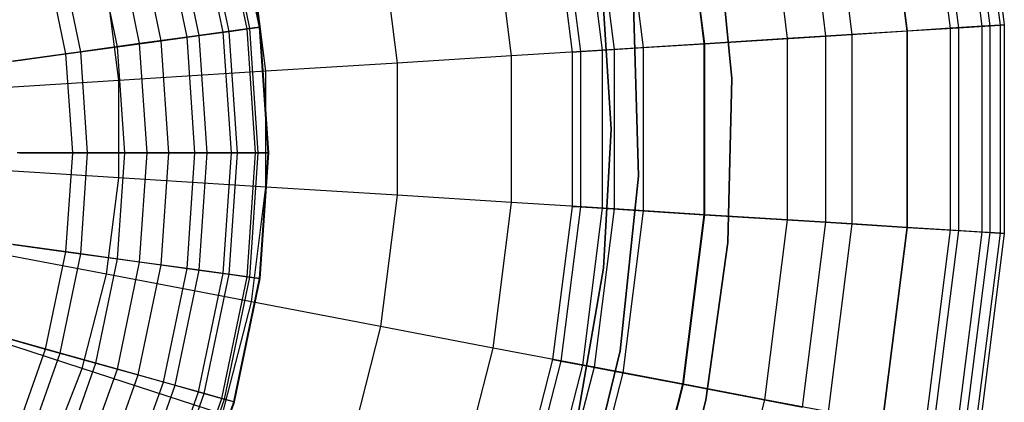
# Model space of a CAD drawing. Extents: x -12.2 to 12.8, y 0.1 to 12.5.
# Tile 62 of 66: x 6.6 to 8.5, y 5 to 5.7. Entities that reach past the tile are written whole.
import ezdxf

# ---------------------------------------------------------------- set-up
doc = ezdxf.new("R2010")
doc.units = 0
doc.header["$LTSCALE"] = 2.54
doc.layers.get('0').update_dxf_attribs({"color": 13, "linetype": 'CONTINUOUS'})

# ---------------------------------------------------------------- blocks, each defined once
blk = doc.blocks.new('GRUPUJ_1')
at = {"color": 0}
for p, q in [((20.7476, 5.6512, 14.7676), (20.6972, 6.0504, 14.7676)), ((20.7476, 5.6512, 14.7676), (20.6972, 6.0504, 14.7676)), ((20.7045, 6.0517, 14.2764), (20.755, 5.6516, 14.2764)), ((20.7045, 6.0517, 14.2764), (20.755, 5.6516, 14.2764)), ((20.6507, 5.6451, 15.6083), (20.6018, 6.0322, 15.6083)), ((20.6507, 5.6451, 15.6083), (20.6018, 6.0322, 15.6083)), ((20.6172, 6.0351, 13.0801), (20.6664, 5.6461, 13.0801)), ((20.6172, 6.0351, 13.0801), (20.6664, 5.6461, 13.0801)), ((20.7119, 5.6489, 15.2108), (20.6621, 6.0437, 15.2108)), ((20.7119, 5.6489, 15.2108), (20.6621, 6.0437, 15.2108)), ((20.7274, 5.6499, 13.6837), (20.6773, 6.0466, 13.6837)), ((20.7274, 5.6499, 13.6837), (20.6773, 6.0466, 13.6837)), ((20.5187, 6.0163, 15.9633), (20.5663, 5.6398, 15.9633)), ((20.5187, 6.0163, 15.9633), (20.5663, 5.6398, 15.9633)), ((20.5678, 5.6399, 12.4008), (20.5202, 6.0166, 12.4008)), ((20.5678, 5.6399, 12.4008), (20.5202, 6.0166, 12.4008)), ((20.4609, 5.6331, 16.2791), (20.415, 5.9965, 16.2791)), ((20.4609, 5.6331, 16.2791), (20.415, 5.9965, 16.2791)), ((20.4104, 5.63, 11.5307), (20.3653, 5.987, 11.5307)), ((20.4104, 5.63, 11.5307), (20.3653, 5.987, 11.5307)), ((20.3363, 5.6253, 16.5588), (20.2923, 5.9731, 16.5588)), ((20.3363, 5.6253, 16.5588), (20.2923, 5.9731, 16.5588)), ((20.1753, 5.6152, 10.3362), (20.1339, 5.9429, 10.3362)), ((20.1753, 5.6152, 10.3362), (20.1339, 5.9429, 10.3362)), ((20.1763, 5.6152, 16.8314), (20.1349, 5.9431, 16.8314)), ((20.1763, 5.6152, 16.8314), (20.1349, 5.9431, 16.8314)), ((20.0176, 5.9207, 9.6351), (20.0571, 5.6077, 9.6351)), ((20.0176, 5.9207, 9.6351), (20.0571, 5.6077, 9.6351)), ((19.9366, 5.6002, 8.3512), (19.8989, 5.8981, 8.3512)), ((19.9366, 5.6002, 8.3512), (19.8989, 5.8981, 8.3512)), ((19.9787, 5.6028, 8.9809), (19.9404, 5.906, 8.9809)), ((19.9787, 5.6028, 8.9809), (19.9404, 5.906, 8.9809)), ((19.9622, 5.9102, 17.0602), (20.0009, 5.6042, 17.0602)), ((19.9622, 5.9102, 17.0602), (20.0009, 5.6042, 17.0602)), ((19.2919, 5.6439, 10.8274), (19.2431, 5.879, 10.8274)), ((19.2919, 5.6439, 10.8274), (19.2431, 5.879, 10.8274)), ((19.2971, 5.6446, 9.6957), (19.2481, 5.8804, 9.6957)), ((19.2971, 5.6446, 9.6957), (19.2481, 5.8804, 9.6957)), ((19.3157, 5.6472, 10.4398), (19.2662, 5.8855, 10.4398)), ((19.3157, 5.6472, 10.4398), (19.2662, 5.8855, 10.4398)), ((19.3172, 5.6474, 10.0607), (19.2676, 5.8859, 10.0607)), ((19.3172, 5.6474, 10.0607), (19.2676, 5.8859, 10.0607)), ((19.9203, 5.5991, 7.5), (19.8829, 5.895, 7.5)), ((19.9203, 5.5991, 7.5), (19.8829, 5.895, 7.5)), ((19.2456, 5.6376, 11.2196), (19.198, 5.8664, 11.2196)), ((19.2456, 5.6376, 11.2196), (19.198, 5.8664, 11.2196)), ((19.257, 5.6391, 9.3514), (19.2091, 5.8695, 9.3514)), ((19.257, 5.6391, 9.3514), (19.2091, 5.8695, 9.3514)), ((19.8029, 5.5917, 17.2605), (19.7674, 5.873, 17.2605)), ((19.8029, 5.5917, 17.2605), (19.7674, 5.873, 17.2605)), ((20.1966, 5.8718, 8.6), (20.2282, 5.548, 8.6)), ((20.2282, 5.548, 7.5), (20.1966, 5.8718, 7.5)), ((20.1966, 5.8718, 8.6), (20.2282, 5.548, 8.6)), ((20.2282, 5.548, 7.5), (20.1966, 5.8718, 7.5)), ((19.1758, 5.628, 11.6188), (19.1302, 5.8474, 11.6188)), ((19.1758, 5.628, 11.6188), (19.1302, 5.8474, 11.6188)), ((19.1991, 5.6312, 9.0335), (19.1528, 5.8537, 9.0335)), ((19.1991, 5.6312, 9.0335), (19.1528, 5.8537, 9.0335)), ((19.0842, 5.6154, 12.0146), (19.0412, 5.8225, 12.0146)), ((19.0842, 5.6154, 12.0146), (19.0412, 5.8225, 12.0146)), ((19.1256, 5.6211, 8.7455), (19.0814, 5.8337, 8.7455)), ((19.1256, 5.6211, 8.7455), (19.0814, 5.8337, 8.7455)), ((19.5498, 5.8315, 17.4382), (19.5818, 5.5778, 17.4382)), ((19.5498, 5.8315, 17.4382), (19.5818, 5.5778, 17.4382)), ((19.0415, 5.6095, 8.4962), (18.9997, 5.8108, 8.4962)), ((19.0415, 5.6095, 8.4962), (18.9997, 5.8108, 8.4962)), ((18.9704, 5.5997, 12.4101), (18.9305, 5.7914, 12.4101)), ((18.9704, 5.5997, 12.4101), (18.9305, 5.7914, 12.4101)), ((19.3283, 5.5619, 17.602), (19.3003, 5.7839, 17.602)), ((19.3283, 5.5619, 17.602), (19.3003, 5.7839, 17.602)), ((18.9417, 5.5958, 8.2664), (18.9026, 5.7836, 8.2664)), ((18.9417, 5.5958, 8.2664), (18.9026, 5.7836, 8.2664)), ((19.9761, 5.7534, 7.5), (19.995, 5.45, 7.5)), ((19.995, 5.45, 8.6), (19.9761, 5.7534, 8.6)), ((19.9761, 5.7534, 7.5), (19.995, 5.45, 7.5)), ((19.995, 5.45, 8.6), (19.9761, 5.7534, 8.6)), ((19.0437, 5.544, 17.7491), (19.0201, 5.7304, 17.7491)), ((19.0437, 5.544, 17.7491), (19.0201, 5.7304, 17.7491)), ((20.0384, 5.6906, 1.95), (20.0484, 5.3594, 1.95)), ((20.0484, 5.3594, 7.5), (20.0384, 5.6906, 7.5)), ((20.0384, 5.6906, 1.95), (20.0484, 5.3594, 1.95)), ((20.0484, 5.3594, 7.5), (20.0384, 5.6906, 7.5)), ((20.0484, 5.3594, 7.5), (20.0384, 5.6906, 7.5)), ((20.7476, 5.6512, 14.7676), (20.7119, 5.6489, 15.2108)), ((20.7476, 5.6512, 14.7676), (20.7119, 5.6489, 15.2108)), ((20.7274, 5.6499, 13.6837), (20.755, 5.6516, 14.2764)), ((20.7274, 5.6499, 13.6837), (20.755, 5.6516, 14.2764)), ((20.755, 5.6516, 14.2764), (20.7476, 5.6512, 14.7676)), ((20.755, 5.6516, 14.2764), (20.7476, 5.6512, 14.7676)), ((20.7476, 5.2488, 14.7676), (20.7476, 5.6512, 14.7676)), ((20.7476, 5.2488, 14.7676), (20.7476, 5.6512, 14.7676)), ((20.755, 5.6516, 14.2764), (20.755, 5.2484, 14.2764)), ((20.755, 5.6516, 14.2764), (20.755, 5.2484, 14.2764)), ((19.2456, 5.6376, 11.2196), (19.1758, 5.628, 11.6188)), ((19.2456, 5.6376, 11.2196), (19.1758, 5.628, 11.6188)), ((19.1991, 5.6312, 9.0335), (19.257, 5.6391, 9.3514)), ((19.1991, 5.6312, 9.0335), (19.257, 5.6391, 9.3514)), ((19.2919, 5.6439, 10.8274), (19.2456, 5.6376, 11.2196)), ((19.2919, 5.6439, 10.8274), (19.2456, 5.6376, 11.2196)), ((19.2615, 5.4044, 11.2196), (19.2456, 5.6376, 11.2196)), ((19.2615, 5.4044, 11.2196), (19.2456, 5.6376, 11.2196)), ((19.257, 5.6391, 9.3514), (19.2971, 5.6446, 9.6957)), ((19.257, 5.6391, 9.3514), (19.2971, 5.6446, 9.6957)), ((19.2731, 5.4044, 9.3514), (19.257, 5.6391, 9.3514)), ((19.2731, 5.4044, 9.3514), (19.257, 5.6391, 9.3514)), ((19.3157, 5.6472, 10.4398), (19.2919, 5.6439, 10.8274)), ((19.3157, 5.6472, 10.4398), (19.2919, 5.6439, 10.8274)), ((19.3083, 5.4044, 10.8274), (19.2919, 5.6439, 10.8274)), ((19.3083, 5.4044, 10.8274), (19.2919, 5.6439, 10.8274)), ((19.2971, 5.6446, 9.6957), (19.3172, 5.6474, 10.0607)), ((19.2971, 5.6446, 9.6957), (19.3172, 5.6474, 10.0607)), ((19.3135, 5.4044, 9.6957), (19.2971, 5.6446, 9.6957)), ((19.3135, 5.4044, 9.6957), (19.2971, 5.6446, 9.6957)), ((19.3172, 5.6474, 10.0607), (19.3157, 5.6472, 10.4398)), ((19.3172, 5.6474, 10.0607), (19.3157, 5.6472, 10.4398)), ((19.3323, 5.4044, 10.4398), (19.3157, 5.6472, 10.4398)), ((19.3323, 5.4044, 10.4398), (19.3157, 5.6472, 10.4398)), ((19.3338, 5.4044, 10.0607), (19.3172, 5.6474, 10.0607)), ((19.3338, 5.4044, 10.0607), (19.3172, 5.6474, 10.0607)), ((20.4609, 5.6331, 16.2791), (20.3363, 5.6253, 16.5588)), ((20.4609, 5.6331, 16.2791), (20.3363, 5.6253, 16.5588)), ((20.4104, 5.63, 11.5307), (20.5678, 5.6399, 12.4008)), ((20.4104, 5.63, 11.5307), (20.5678, 5.6399, 12.4008)), ((20.5663, 5.6398, 15.9633), (20.4609, 5.6331, 16.2791)), ((20.5663, 5.6398, 15.9633), (20.4609, 5.6331, 16.2791)), ((20.4609, 5.2669, 16.2791), (20.4609, 5.6331, 16.2791)), ((20.4609, 5.2669, 16.2791), (20.4609, 5.6331, 16.2791)), ((20.6507, 5.6451, 15.6083), (20.5663, 5.6398, 15.9633)), ((20.6507, 5.6451, 15.6083), (20.5663, 5.6398, 15.9633)), ((20.5663, 5.6398, 15.9633), (20.5663, 5.2602, 15.9633)), ((20.5663, 5.6398, 15.9633), (20.5663, 5.2602, 15.9633)), ((20.5678, 5.6399, 12.4008), (20.6664, 5.6461, 13.0801)), ((20.5678, 5.6399, 12.4008), (20.6664, 5.6461, 13.0801)), ((20.5678, 5.2601, 12.4008), (20.5678, 5.6399, 12.4008)), ((20.5678, 5.2601, 12.4008), (20.5678, 5.6399, 12.4008)), ((20.7119, 5.6489, 15.2108), (20.6507, 5.6451, 15.6083)), ((20.7119, 5.6489, 15.2108), (20.6507, 5.6451, 15.6083)), ((20.6507, 5.2549, 15.6083), (20.6507, 5.6451, 15.6083)), ((20.6507, 5.2549, 15.6083), (20.6507, 5.6451, 15.6083)), ((20.6664, 5.6461, 13.0801), (20.7274, 5.6499, 13.6837)), ((20.6664, 5.6461, 13.0801), (20.7274, 5.6499, 13.6837)), ((20.6664, 5.6461, 13.0801), (20.6664, 5.2539, 13.0801)), ((20.6664, 5.6461, 13.0801), (20.6664, 5.2539, 13.0801)), ((20.7119, 5.2511, 15.2108), (20.7119, 5.6489, 15.2108)), ((20.7119, 5.2511, 15.2108), (20.7119, 5.6489, 15.2108)), ((20.7274, 5.2501, 13.6837), (20.7274, 5.6499, 13.6837)), ((20.7274, 5.2501, 13.6837), (20.7274, 5.6499, 13.6837)), ((19.0842, 5.6154, 12.0146), (18.9704, 5.5997, 12.4101)), ((19.0842, 5.6154, 12.0146), (18.9704, 5.5997, 12.4101)), ((19.0415, 5.6095, 8.4962), (19.1256, 5.6211, 8.7455)), ((19.0415, 5.6095, 8.4962), (19.1256, 5.6211, 8.7455)), ((19.1758, 5.628, 11.6188), (19.0842, 5.6154, 12.0146)), ((19.1758, 5.628, 11.6188), (19.0842, 5.6154, 12.0146)), ((19.0987, 5.4044, 12.0146), (19.0842, 5.6154, 12.0146)), ((19.0987, 5.4044, 12.0146), (19.0842, 5.6154, 12.0146)), ((19.1256, 5.6211, 8.7455), (19.1991, 5.6312, 9.0335)), ((19.1256, 5.6211, 8.7455), (19.1991, 5.6312, 9.0335)), ((19.1404, 5.4044, 8.7455), (19.1256, 5.6211, 8.7455)), ((19.1404, 5.4044, 8.7455), (19.1256, 5.6211, 8.7455)), ((19.1911, 5.4044, 11.6188), (19.1758, 5.628, 11.6188)), ((19.1911, 5.4044, 11.6188), (19.1758, 5.628, 11.6188)), ((19.2146, 5.4044, 9.0335), (19.1991, 5.6312, 9.0335)), ((19.2146, 5.4044, 9.0335), (19.1991, 5.6312, 9.0335)), ((20.1763, 5.6152, 16.8314), (20.0009, 5.6042, 17.0602)), ((20.1763, 5.6152, 16.8314), (20.0009, 5.6042, 17.0602)), ((20.0571, 5.6077, 9.6351), (20.1753, 5.6152, 10.3362)), ((20.0571, 5.6077, 9.6351), (20.1753, 5.6152, 10.3362)), ((20.1753, 5.6152, 10.3362), (20.4104, 5.63, 11.5307)), ((20.1753, 5.6152, 10.3362), (20.4104, 5.63, 11.5307)), ((20.1753, 5.2848, 10.3362), (20.1753, 5.6152, 10.3362)), ((20.1753, 5.2848, 10.3362), (20.1753, 5.6152, 10.3362)), ((20.3363, 5.6253, 16.5588), (20.1763, 5.6152, 16.8314)), ((20.3363, 5.6253, 16.5588), (20.1763, 5.6152, 16.8314)), ((20.1763, 5.2848, 16.8314), (20.1763, 5.6152, 16.8314)), ((20.1763, 5.2848, 16.8314), (20.1763, 5.6152, 16.8314)), ((20.3363, 5.2747, 16.5588), (20.3363, 5.6253, 16.5588)), ((20.3363, 5.2747, 16.5588), (20.3363, 5.6253, 16.5588)), ((20.4104, 5.27, 11.5307), (20.4104, 5.63, 11.5307)), ((20.4104, 5.27, 11.5307), (20.4104, 5.63, 11.5307)), ((18.9704, 5.5997, 12.4101), (18.8353, 5.5812, 12.8013)), ((18.9704, 5.5997, 12.4101), (18.8353, 5.5812, 12.8013)), ((18.8399, 5.5818, 8.0812), (18.9417, 5.5958, 8.2664)), ((18.8399, 5.5818, 8.0812), (18.9417, 5.5958, 8.2664)), ((18.9417, 5.5958, 8.2664), (19.0415, 5.6095, 8.4962)), ((18.9417, 5.5958, 8.2664), (19.0415, 5.6095, 8.4962)), ((18.9548, 5.4044, 8.2664), (18.9417, 5.5958, 8.2664)), ((18.9548, 5.4044, 8.2664), (18.9417, 5.5958, 8.2664)), ((18.9837, 5.4044, 12.4101), (18.9704, 5.5997, 12.4101)), ((18.9837, 5.4044, 12.4101), (18.9704, 5.5997, 12.4101)), ((19.0556, 5.4044, 8.4962), (19.0415, 5.6095, 8.4962)), ((19.0556, 5.4044, 8.4962), (19.0415, 5.6095, 8.4962)), ((20.0009, 5.6042, 17.0602), (19.8029, 5.5917, 17.2605)), ((20.0009, 5.6042, 17.0602), (19.8029, 5.5917, 17.2605)), ((19.9203, 5.5991, 7.5), (19.9366, 5.6002, 8.3512)), ((19.9203, 5.5991, 7.5), (19.9366, 5.6002, 8.3512)), ((19.9203, 5.3009, 7.5), (19.9203, 5.5991, 7.5)), ((19.9203, 5.3009, 7.5), (19.9203, 5.5991, 7.5)), ((19.9366, 5.6002, 8.3512), (19.9787, 5.6028, 8.9809)), ((19.9366, 5.6002, 8.3512), (19.9787, 5.6028, 8.9809)), ((19.9366, 5.2998, 8.3512), (19.9366, 5.6002, 8.3512)), ((19.9366, 5.2998, 8.3512), (19.9366, 5.6002, 8.3512)), ((19.9787, 5.6028, 8.9809), (20.0571, 5.6077, 9.6351)), ((19.9787, 5.6028, 8.9809), (20.0571, 5.6077, 9.6351)), ((19.9787, 5.2972, 8.9809), (19.9787, 5.6028, 8.9809)), ((19.9787, 5.2972, 8.9809), (19.9787, 5.6028, 8.9809)), ((20.0009, 5.6042, 17.0602), (20.0009, 5.2958, 17.0602)), ((20.0009, 5.6042, 17.0602), (20.0009, 5.2958, 17.0602)), ((20.0571, 5.6077, 9.6351), (20.0571, 5.2923, 9.6351)), ((20.0571, 5.6077, 9.6351), (20.0571, 5.2923, 9.6351)), ((19.5818, 5.5778, 17.4382), (19.3283, 5.5619, 17.602)), ((19.5818, 5.5778, 17.4382), (19.3283, 5.5619, 17.602)), ((19.8029, 5.5917, 17.2605), (19.5818, 5.5778, 17.4382)), ((19.8029, 5.5917, 17.2605), (19.5818, 5.5778, 17.4382)), ((19.5818, 5.5778, 17.4382), (19.5818, 5.3222, 17.4382)), ((19.5818, 5.5778, 17.4382), (19.5818, 5.3222, 17.4382)), ((19.8029, 5.3083, 17.2605), (19.8029, 5.5917, 17.2605)), ((19.8029, 5.3083, 17.2605), (19.8029, 5.5917, 17.2605)), ((19.3283, 5.5619, 17.602), (19.0437, 5.544, 17.7491)), ((19.3283, 5.5619, 17.602), (19.0437, 5.544, 17.7491)), ((19.3283, 5.3381, 17.602), (19.3283, 5.5619, 17.602)), ((19.3283, 5.3381, 17.602), (19.3283, 5.5619, 17.602)), ((19.0437, 5.544, 17.7491), (18.7311, 5.5243, 17.8762)), ((19.0437, 5.544, 17.7491), (18.7311, 5.5243, 17.8762)), ((19.0437, 5.356, 17.7491), (19.0437, 5.544, 17.7491)), ((19.0437, 5.356, 17.7491), (19.0437, 5.544, 17.7491)), ((20.2282, 5.548, 8.6), (20.221, 5.2308, 8.6)), ((20.221, 5.2308, 7.5), (20.2282, 5.548, 7.5)), ((20.2282, 5.548, 8.6), (20.221, 5.2308, 8.6)), ((20.221, 5.2308, 7.5), (20.2282, 5.548, 7.5)), ((20.2282, 5.548, 8.6), (20.2282, 5.548, 7.5)), ((20.2282, 5.548, 8.6), (20.2282, 5.548, 7.5)), ((19.995, 5.45, 7.5), (19.9802, 5.1816, 7.5)), ((19.9802, 5.1816, 8.6), (19.995, 5.45, 8.6)), ((19.995, 5.45, 7.5), (19.9802, 5.1816, 7.5)), ((19.9802, 5.1816, 8.6), (19.995, 5.45, 8.6)), ((19.995, 5.45, 7.5), (19.995, 5.45, 8.6)), ((19.995, 5.45, 7.5), (19.995, 5.45, 8.6)), ((18.9837, 5.4044, 12.4101), (18.8474, 5.4044, 12.8013)), ((18.9837, 5.4044, 12.4101), (18.8474, 5.4044, 12.8013)), ((18.852, 5.4044, 8.0812), (18.9548, 5.4044, 8.2664)), ((18.852, 5.4044, 8.0812), (18.9548, 5.4044, 8.2664)), ((18.9417, 5.2129, 8.2664), (18.9548, 5.4044, 8.2664)), ((18.9417, 5.2129, 8.2664), (18.9548, 5.4044, 8.2664)), ((18.9548, 5.4044, 8.2664), (19.0556, 5.4044, 8.4962)), ((18.9548, 5.4044, 8.2664), (19.0556, 5.4044, 8.4962)), ((18.9704, 5.209, 12.4101), (18.9837, 5.4044, 12.4101)), ((18.9704, 5.209, 12.4101), (18.9837, 5.4044, 12.4101)), ((19.0987, 5.4044, 12.0146), (18.9837, 5.4044, 12.4101)), ((19.0987, 5.4044, 12.0146), (18.9837, 5.4044, 12.4101)), ((19.0415, 5.1992, 8.4962), (19.0556, 5.4044, 8.4962)), ((19.0415, 5.1992, 8.4962), (19.0556, 5.4044, 8.4962)), ((19.0556, 5.4044, 8.4962), (19.1404, 5.4044, 8.7455)), ((19.0556, 5.4044, 8.4962), (19.1404, 5.4044, 8.7455)), ((19.0842, 5.1933, 12.0146), (19.0987, 5.4044, 12.0146)), ((19.0842, 5.1933, 12.0146), (19.0987, 5.4044, 12.0146)), ((19.1911, 5.4044, 11.6188), (19.0987, 5.4044, 12.0146)), ((19.1911, 5.4044, 11.6188), (19.0987, 5.4044, 12.0146)), ((19.1256, 5.1877, 8.7455), (19.1404, 5.4044, 8.7455)), ((19.1256, 5.1877, 8.7455), (19.1404, 5.4044, 8.7455)), ((19.1404, 5.4044, 8.7455), (19.2146, 5.4044, 9.0335)), ((19.1404, 5.4044, 8.7455), (19.2146, 5.4044, 9.0335)), ((19.1758, 5.1808, 11.6188), (19.1911, 5.4044, 11.6188)), ((19.1758, 5.1808, 11.6188), (19.1911, 5.4044, 11.6188)), ((19.2615, 5.4044, 11.2196), (19.1911, 5.4044, 11.6188)), ((19.2615, 5.4044, 11.2196), (19.1911, 5.4044, 11.6188)), ((19.1991, 5.1776, 9.0335), (19.2146, 5.4044, 9.0335)), ((19.1991, 5.1776, 9.0335), (19.2146, 5.4044, 9.0335)), ((19.2146, 5.4044, 9.0335), (19.2731, 5.4044, 9.3514)), ((19.2146, 5.4044, 9.0335), (19.2731, 5.4044, 9.3514)), ((19.2456, 5.1712, 11.2196), (19.2615, 5.4044, 11.2196)), ((19.2456, 5.1712, 11.2196), (19.2615, 5.4044, 11.2196)), ((19.257, 5.1696, 9.3514), (19.2731, 5.4044, 9.3514)), ((19.257, 5.1696, 9.3514), (19.2731, 5.4044, 9.3514)), ((19.3083, 5.4044, 10.8274), (19.2615, 5.4044, 11.2196)), ((19.3083, 5.4044, 10.8274), (19.2615, 5.4044, 11.2196)), ((19.2731, 5.4044, 9.3514), (19.3135, 5.4044, 9.6957)), ((19.2731, 5.4044, 9.3514), (19.3135, 5.4044, 9.6957)), ((19.2919, 5.1648, 10.8274), (19.3083, 5.4044, 10.8274)), ((19.2919, 5.1648, 10.8274), (19.3083, 5.4044, 10.8274)), ((19.2971, 5.1641, 9.6957), (19.3135, 5.4044, 9.6957)), ((19.2971, 5.1641, 9.6957), (19.3135, 5.4044, 9.6957)), ((19.3323, 5.4044, 10.4398), (19.3083, 5.4044, 10.8274)), ((19.3323, 5.4044, 10.4398), (19.3083, 5.4044, 10.8274)), ((19.3135, 5.4044, 9.6957), (19.3338, 5.4044, 10.0607)), ((19.3135, 5.4044, 9.6957), (19.3338, 5.4044, 10.0607)), ((19.3157, 5.1615, 10.4398), (19.3323, 5.4044, 10.4398)), ((19.3157, 5.1615, 10.4398), (19.3323, 5.4044, 10.4398)), ((19.3172, 5.1613, 10.0607), (19.3338, 5.4044, 10.0607)), ((19.3172, 5.1613, 10.0607), (19.3338, 5.4044, 10.0607)), ((19.3338, 5.4044, 10.0607), (19.3323, 5.4044, 10.4398)), ((19.3338, 5.4044, 10.0607), (19.3323, 5.4044, 10.4398)), ((19.0437, 5.356, 17.7491), (18.7311, 5.3757, 17.8762)), ((19.0437, 5.356, 17.7491), (18.7311, 5.3757, 17.8762)), ((19.0201, 5.1696, 17.7491), (19.0437, 5.356, 17.7491)), ((19.0201, 5.1696, 17.7491), (19.0437, 5.356, 17.7491)), ((19.3283, 5.3381, 17.602), (19.0437, 5.356, 17.7491)), ((19.3283, 5.3381, 17.602), (19.0437, 5.356, 17.7491)), ((20.0484, 5.3594, 1.95), (20.013, 5.0213, 1.95)), ((20.013, 5.0213, 7.5), (20.0484, 5.3594, 7.5)), ((20.0484, 5.3594, 1.95), (20.013, 5.0213, 1.95)), ((20.013, 5.0213, 7.5), (20.0484, 5.3594, 7.5)), ((20.013, 5.0213, 7.5), (20.0484, 5.3594, 7.5)), ((20.0484, 5.3594, 1.95), (20.0484, 5.3594, 7.5)), ((20.0484, 5.3594, 1.95), (20.0484, 5.3594, 7.5)), ((19.3003, 5.1161, 17.602), (19.3283, 5.3381, 17.602)), ((19.3003, 5.1161, 17.602), (19.3283, 5.3381, 17.602)), ((19.5818, 5.3222, 17.4382), (19.3283, 5.3381, 17.602)), ((19.5818, 5.3222, 17.4382), (19.3283, 5.3381, 17.602)), ((19.5818, 5.3222, 17.4382), (19.5498, 5.0685, 17.4382)), ((19.5818, 5.3222, 17.4382), (19.5498, 5.0685, 17.4382)), ((19.8029, 5.3083, 17.2605), (19.5818, 5.3222, 17.4382)), ((19.8029, 5.3083, 17.2605), (19.5818, 5.3222, 17.4382)), ((19.7674, 5.027, 17.2605), (19.8029, 5.3083, 17.2605)), ((19.7674, 5.027, 17.2605), (19.8029, 5.3083, 17.2605)), ((20.0009, 5.2958, 17.0602), (19.8029, 5.3083, 17.2605)), ((20.0009, 5.2958, 17.0602), (19.8029, 5.3083, 17.2605)), ((19.8829, 5.005, 7.5), (19.9203, 5.3009, 7.5)), ((19.8829, 5.005, 7.5), (19.9203, 5.3009, 7.5)), ((19.8989, 5.0019, 8.3512), (19.9366, 5.2998, 8.3512)), ((19.8989, 5.0019, 8.3512), (19.9366, 5.2998, 8.3512)), ((19.9203, 5.3009, 7.5), (19.9366, 5.2998, 8.3512)), ((19.9203, 5.3009, 7.5), (19.9366, 5.2998, 8.3512)), ((19.9366, 5.2998, 8.3512), (19.9787, 5.2972, 8.9809)), ((19.9366, 5.2998, 8.3512), (19.9787, 5.2972, 8.9809)), ((19.9404, 4.994, 8.9809), (19.9787, 5.2972, 8.9809)), ((19.9404, 4.994, 8.9809), (19.9787, 5.2972, 8.9809)), ((20.0009, 5.2958, 17.0602), (19.9622, 4.9898, 17.0602)), ((20.0009, 5.2958, 17.0602), (19.9622, 4.9898, 17.0602)), ((19.9787, 5.2972, 8.9809), (20.0571, 5.2923, 9.6351)), ((19.9787, 5.2972, 8.9809), (20.0571, 5.2923, 9.6351)), ((20.1763, 5.2848, 16.8314), (20.0009, 5.2958, 17.0602)), ((20.1763, 5.2848, 16.8314), (20.0009, 5.2958, 17.0602)), ((20.0571, 5.2923, 9.6351), (20.0176, 4.9793, 9.6351)), ((20.0571, 5.2923, 9.6351), (20.0176, 4.9793, 9.6351)), ((20.0571, 5.2923, 9.6351), (20.1753, 5.2848, 10.3362)), ((20.0571, 5.2923, 9.6351), (20.1753, 5.2848, 10.3362)), ((20.1339, 4.9571, 10.3362), (20.1753, 5.2848, 10.3362)), ((20.1339, 4.9571, 10.3362), (20.1753, 5.2848, 10.3362)), ((20.1349, 4.9569, 16.8314), (20.1763, 5.2848, 16.8314)), ((20.1349, 4.9569, 16.8314), (20.1763, 5.2848, 16.8314)), ((20.1753, 5.2848, 10.3362), (20.4104, 5.27, 11.5307)), ((20.1753, 5.2848, 10.3362), (20.4104, 5.27, 11.5307)), ((20.3363, 5.2747, 16.5588), (20.1763, 5.2848, 16.8314)), ((20.3363, 5.2747, 16.5588), (20.1763, 5.2848, 16.8314)), ((20.2923, 4.9269, 16.5588), (20.3363, 5.2747, 16.5588)), ((20.2923, 4.9269, 16.5588), (20.3363, 5.2747, 16.5588)), ((20.4609, 5.2669, 16.2791), (20.3363, 5.2747, 16.5588)), ((20.4609, 5.2669, 16.2791), (20.3363, 5.2747, 16.5588)), ((20.3653, 4.913, 11.5307), (20.4104, 5.27, 11.5307)), ((20.3653, 4.913, 11.5307), (20.4104, 5.27, 11.5307)), ((20.4104, 5.27, 11.5307), (20.5678, 5.2601, 12.4008)), ((20.4104, 5.27, 11.5307), (20.5678, 5.2601, 12.4008)), ((20.415, 4.9035, 16.2791), (20.4609, 5.2669, 16.2791)), ((20.415, 4.9035, 16.2791), (20.4609, 5.2669, 16.2791)), ((20.5663, 5.2602, 15.9633), (20.4609, 5.2669, 16.2791)), ((20.5663, 5.2602, 15.9633), (20.4609, 5.2669, 16.2791)), ((20.5663, 5.2602, 15.9633), (20.5187, 4.8837, 15.9633)), ((20.5663, 5.2602, 15.9633), (20.5187, 4.8837, 15.9633)), ((20.5202, 4.8834, 12.4008), (20.5678, 5.2601, 12.4008)), ((20.5202, 4.8834, 12.4008), (20.5678, 5.2601, 12.4008)), ((20.6507, 5.2549, 15.6083), (20.5663, 5.2602, 15.9633)), ((20.6507, 5.2549, 15.6083), (20.5663, 5.2602, 15.9633)), ((20.5678, 5.2601, 12.4008), (20.6664, 5.2539, 13.0801)), ((20.5678, 5.2601, 12.4008), (20.6664, 5.2539, 13.0801)), ((20.6018, 4.8678, 15.6083), (20.6507, 5.2549, 15.6083)), ((20.6018, 4.8678, 15.6083), (20.6507, 5.2549, 15.6083)), ((20.6664, 5.2539, 13.0801), (20.6172, 4.8649, 13.0801)), ((20.6664, 5.2539, 13.0801), (20.6172, 4.8649, 13.0801)), ((20.7119, 5.2511, 15.2108), (20.6507, 5.2549, 15.6083)), ((20.7119, 5.2511, 15.2108), (20.6507, 5.2549, 15.6083)), ((20.6621, 4.8563, 15.2108), (20.7119, 5.2511, 15.2108)), ((20.6621, 4.8563, 15.2108), (20.7119, 5.2511, 15.2108)), ((20.6664, 5.2539, 13.0801), (20.7274, 5.2501, 13.6837)), ((20.6664, 5.2539, 13.0801), (20.7274, 5.2501, 13.6837)), ((20.7476, 5.2488, 14.7676), (20.7119, 5.2511, 15.2108)), ((20.7476, 5.2488, 14.7676), (20.7119, 5.2511, 15.2108)), ((20.6773, 4.8534, 13.6837), (20.7274, 5.2501, 13.6837)), ((20.6773, 4.8534, 13.6837), (20.7274, 5.2501, 13.6837)), ((20.6972, 4.8496, 14.7676), (20.7476, 5.2488, 14.7676)), ((20.6972, 4.8496, 14.7676), (20.7476, 5.2488, 14.7676)), ((20.755, 5.2484, 14.2764), (20.7045, 4.8483, 14.2764)), ((20.755, 5.2484, 14.2764), (20.7045, 4.8483, 14.2764)), ((20.7274, 5.2501, 13.6837), (20.755, 5.2484, 14.2764)), ((20.7274, 5.2501, 13.6837), (20.755, 5.2484, 14.2764)), ((20.755, 5.2484, 14.2764), (20.7476, 5.2488, 14.7676)), ((20.755, 5.2484, 14.2764), (20.7476, 5.2488, 14.7676)), ((19.0201, 5.1696, 17.7491), (18.7125, 5.2282, 17.8762)), ((19.0201, 5.1696, 17.7491), (18.7125, 5.2282, 17.8762)), ((18.9704, 5.209, 12.4101), (18.8353, 5.2276, 12.8013)), ((18.9704, 5.209, 12.4101), (18.8353, 5.2276, 12.8013)), ((18.8399, 5.2269, 8.0812), (18.9417, 5.2129, 8.2664)), ((18.8399, 5.2269, 8.0812), (18.9417, 5.2129, 8.2664)), ((20.221, 5.2308, 8.6), (20.1784, 4.9264, 8.6)), ((20.1784, 4.9264, 7.5), (20.221, 5.2308, 7.5)), ((20.221, 5.2308, 8.6), (20.1784, 4.9264, 8.6)), ((20.1784, 4.9264, 7.5), (20.221, 5.2308, 7.5)), ((20.221, 5.2308, 8.6), (20.221, 5.2308, 7.5)), ((20.221, 5.2308, 8.6), (20.221, 5.2308, 7.5)), ((18.9026, 5.0251, 8.2664), (18.9417, 5.2129, 8.2664)), ((18.9026, 5.0251, 8.2664), (18.9417, 5.2129, 8.2664)), ((18.9305, 5.0173, 12.4101), (18.9704, 5.209, 12.4101)), ((18.9305, 5.0173, 12.4101), (18.9704, 5.209, 12.4101)), ((18.9417, 5.2129, 8.2664), (19.0415, 5.1992, 8.4962)), ((18.9417, 5.2129, 8.2664), (19.0415, 5.1992, 8.4962)), ((19.0842, 5.1933, 12.0146), (18.9704, 5.209, 12.4101)), ((19.0842, 5.1933, 12.0146), (18.9704, 5.209, 12.4101)), ((18.9997, 4.9979, 8.4962), (19.0415, 5.1992, 8.4962)), ((18.9997, 4.9979, 8.4962), (19.0415, 5.1992, 8.4962)), ((19.0415, 5.1992, 8.4962), (19.1256, 5.1877, 8.7455)), ((19.0415, 5.1992, 8.4962), (19.1256, 5.1877, 8.7455)), ((19.0412, 4.9863, 12.0146), (19.0842, 5.1933, 12.0146)), ((19.0412, 4.9863, 12.0146), (19.0842, 5.1933, 12.0146)), ((19.0814, 4.975, 8.7455), (19.1256, 5.1877, 8.7455)), ((19.0814, 4.975, 8.7455), (19.1256, 5.1877, 8.7455)), ((19.1758, 5.1808, 11.6188), (19.0842, 5.1933, 12.0146)), ((19.1758, 5.1808, 11.6188), (19.0842, 5.1933, 12.0146)), ((19.1256, 5.1877, 8.7455), (19.1991, 5.1776, 9.0335)), ((19.1256, 5.1877, 8.7455), (19.1991, 5.1776, 9.0335)), ((19.1302, 4.9613, 11.6188), (19.1758, 5.1808, 11.6188)), ((19.1302, 4.9613, 11.6188), (19.1758, 5.1808, 11.6188)), ((19.1528, 4.955, 9.0335), (19.1991, 5.1776, 9.0335)), ((19.1528, 4.955, 9.0335), (19.1991, 5.1776, 9.0335)), ((19.2456, 5.1712, 11.2196), (19.1758, 5.1808, 11.6188)), ((19.2456, 5.1712, 11.2196), (19.1758, 5.1808, 11.6188)), ((19.1991, 5.1776, 9.0335), (19.257, 5.1696, 9.3514)), ((19.1991, 5.1776, 9.0335), (19.257, 5.1696, 9.3514)), ((19.9802, 5.1816, 7.5), (19.9305, 4.8921, 7.5)), ((19.9305, 4.8921, 8.6), (19.9802, 5.1816, 8.6)), ((19.9802, 5.1816, 7.5), (19.9305, 4.8921, 7.5)), ((19.9305, 4.8921, 8.6), (19.9802, 5.1816, 8.6)), ((19.9802, 5.1816, 7.5), (19.9802, 5.1816, 8.6)), ((19.9802, 5.1816, 7.5), (19.9802, 5.1816, 8.6)), ((18.9734, 4.9875, 17.7491), (19.0201, 5.1696, 17.7491)), ((18.9734, 4.9875, 17.7491), (19.0201, 5.1696, 17.7491)), ((19.3003, 5.1161, 17.602), (19.0201, 5.1696, 17.7491)), ((19.3003, 5.1161, 17.602), (19.0201, 5.1696, 17.7491)), ((19.198, 4.9423, 11.2196), (19.2456, 5.1712, 11.2196)), ((19.198, 4.9423, 11.2196), (19.2456, 5.1712, 11.2196)), ((19.2091, 4.9392, 9.3514), (19.257, 5.1696, 9.3514)), ((19.2091, 4.9392, 9.3514), (19.257, 5.1696, 9.3514)), ((19.2431, 4.9297, 10.8274), (19.2919, 5.1648, 10.8274)), ((19.2431, 4.9297, 10.8274), (19.2919, 5.1648, 10.8274)), ((19.2919, 5.1648, 10.8274), (19.2456, 5.1712, 11.2196)), ((19.2919, 5.1648, 10.8274), (19.2456, 5.1712, 11.2196)), ((19.2481, 4.9283, 9.6957), (19.2971, 5.1641, 9.6957)), ((19.2481, 4.9283, 9.6957), (19.2971, 5.1641, 9.6957)), ((19.257, 5.1696, 9.3514), (19.2971, 5.1641, 9.6957)), ((19.257, 5.1696, 9.3514), (19.2971, 5.1641, 9.6957)), ((19.2662, 4.9232, 10.4398), (19.3157, 5.1615, 10.4398)), ((19.2662, 4.9232, 10.4398), (19.3157, 5.1615, 10.4398)), ((19.2676, 4.9228, 10.0607), (19.3172, 5.1613, 10.0607)), ((19.2676, 4.9228, 10.0607), (19.3172, 5.1613, 10.0607)), ((19.3157, 5.1615, 10.4398), (19.2919, 5.1648, 10.8274)), ((19.3157, 5.1615, 10.4398), (19.2919, 5.1648, 10.8274)), ((19.2971, 5.1641, 9.6957), (19.3172, 5.1613, 10.0607)), ((19.2971, 5.1641, 9.6957), (19.3172, 5.1613, 10.0607)), ((19.3172, 5.1613, 10.0607), (19.3157, 5.1615, 10.4398)), ((19.3172, 5.1613, 10.0607), (19.3157, 5.1615, 10.4398)), ((19.2446, 4.8994, 17.602), (19.3003, 5.1161, 17.602)), ((19.2446, 4.8994, 17.602), (19.3003, 5.1161, 17.602)), ((19.5498, 5.0685, 17.4382), (19.3003, 5.1161, 17.602)), ((19.5498, 5.0685, 17.4382), (19.3003, 5.1161, 17.602)), ((18.9734, 4.9875, 17.7491), (18.6755, 5.0843, 17.8762)), ((18.9734, 4.9875, 17.7491), (18.6755, 5.0843, 17.8762)), ((19.5498, 5.0685, 17.4382), (19.4862, 4.8209, 17.4382)), ((19.5498, 5.0685, 17.4382), (19.4862, 4.8209, 17.4382)), ((19.7674, 5.027, 17.2605), (19.5498, 5.0685, 17.4382)), ((19.7674, 5.027, 17.2605), (19.5498, 5.0685, 17.4382)), ((18.9305, 5.0173, 12.4101), (18.7992, 5.0541, 12.8013)), ((18.9305, 5.0173, 12.4101), (18.7992, 5.0541, 12.8013)), ((18.8037, 5.0528, 8.0812), (18.9026, 5.0251, 8.2664)), ((18.8037, 5.0528, 8.0812), (18.9026, 5.0251, 8.2664)), ((18.8384, 4.8443, 8.2664), (18.9026, 5.0251, 8.2664)), ((18.8384, 4.8443, 8.2664), (18.9026, 5.0251, 8.2664)), ((18.9026, 5.0251, 8.2664), (18.9997, 4.9979, 8.4962)), ((18.9026, 5.0251, 8.2664), (18.9997, 4.9979, 8.4962)), ((19.6969, 4.7524, 17.2605), (19.7674, 5.027, 17.2605)), ((19.6969, 4.7524, 17.2605), (19.7674, 5.027, 17.2605)), ((19.9622, 4.9898, 17.0602), (19.7674, 5.027, 17.2605)), ((19.9622, 4.9898, 17.0602), (19.7674, 5.027, 17.2605)), ((18.865, 4.8327, 12.4101), (18.9305, 5.0173, 12.4101)), ((18.865, 4.8327, 12.4101), (18.9305, 5.0173, 12.4101)), ((19.0412, 4.9863, 12.0146), (18.9305, 5.0173, 12.4101)), ((19.0412, 4.9863, 12.0146), (18.9305, 5.0173, 12.4101)), ((19.8088, 4.7161, 7.5), (19.8829, 5.005, 7.5)), ((19.8088, 4.7161, 7.5), (19.8829, 5.005, 7.5)), ((19.8829, 5.005, 7.5), (19.8989, 5.0019, 8.3512)), ((19.8829, 5.005, 7.5), (19.8989, 5.0019, 8.3512)), ((20.013, 5.0213, 1.95), (19.9301, 4.685, 1.95)), ((19.9301, 4.685, 7.5), (20.013, 5.0213, 7.5)), ((20.013, 5.0213, 1.95), (19.9301, 4.685, 1.95)), ((19.9301, 4.685, 7.5), (20.013, 5.0213, 7.5)), ((19.9301, 4.685, 7.5), (20.013, 5.0213, 7.5)), ((20.013, 5.0213, 1.95), (20.013, 5.0213, 7.5)), ((20.013, 5.0213, 1.95), (20.013, 5.0213, 7.5)), ((18.9042, 4.8128, 17.7491), (18.9734, 4.9875, 17.7491)), ((18.9042, 4.8128, 17.7491), (18.9734, 4.9875, 17.7491)), ((18.9308, 4.8041, 8.4962), (18.9997, 4.9979, 8.4962)), ((18.9308, 4.8041, 8.4962), (18.9997, 4.9979, 8.4962)), ((18.9704, 4.787, 12.0146), (19.0412, 4.9863, 12.0146)), ((18.9704, 4.787, 12.0146), (19.0412, 4.9863, 12.0146)), ((19.2446, 4.8994, 17.602), (18.9734, 4.9875, 17.7491)), ((19.2446, 4.8994, 17.602), (18.9734, 4.9875, 17.7491)), ((18.9997, 4.9979, 8.4962), (19.0814, 4.975, 8.7455)), ((18.9997, 4.9979, 8.4962), (19.0814, 4.975, 8.7455)), ((19.1302, 4.9613, 11.6188), (19.0412, 4.9863, 12.0146)), ((19.1302, 4.9613, 11.6188), (19.0412, 4.9863, 12.0146)), ((19.8243, 4.711, 8.3512), (19.8989, 5.0019, 8.3512)), ((19.8243, 4.711, 8.3512), (19.8989, 5.0019, 8.3512)), ((19.8644, 4.698, 8.9809), (19.9404, 4.994, 8.9809)), ((19.8644, 4.698, 8.9809), (19.9404, 4.994, 8.9809)), ((19.9622, 4.9898, 17.0602), (19.8855, 4.6911, 17.0602)), ((19.9622, 4.9898, 17.0602), (19.8855, 4.6911, 17.0602)), ((19.8989, 5.0019, 8.3512), (19.9404, 4.994, 8.9809)), ((19.8989, 5.0019, 8.3512), (19.9404, 4.994, 8.9809)), ((19.9404, 4.994, 8.9809), (20.0176, 4.9793, 9.6351)), ((19.9404, 4.994, 8.9809), (20.0176, 4.9793, 9.6351)), ((20.1349, 4.9569, 16.8314), (19.9622, 4.9898, 17.0602)), ((20.1349, 4.9569, 16.8314), (19.9622, 4.9898, 17.0602)), ((19.0087, 4.7703, 8.7455), (19.0814, 4.975, 8.7455)), ((19.0087, 4.7703, 8.7455), (19.0814, 4.975, 8.7455)), ((19.0814, 4.975, 8.7455), (19.1528, 4.955, 9.0335)), ((19.0814, 4.975, 8.7455), (19.1528, 4.955, 9.0335)), ((20.0176, 4.9793, 9.6351), (19.9391, 4.6737, 9.6351)), ((20.0176, 4.9793, 9.6351), (19.9391, 4.6737, 9.6351)), ((20.0176, 4.9793, 9.6351), (20.1339, 4.9571, 10.3362)), ((20.0176, 4.9793, 9.6351), (20.1339, 4.9571, 10.3362)), ((19.0552, 4.7501, 11.6188), (19.1302, 4.9613, 11.6188)), ((19.0552, 4.7501, 11.6188), (19.1302, 4.9613, 11.6188)), ((19.0767, 4.7408, 9.0335), (19.1528, 4.955, 9.0335)), ((19.0767, 4.7408, 9.0335), (19.1528, 4.955, 9.0335)), ((19.198, 4.9423, 11.2196), (19.1302, 4.9613, 11.6188)), ((19.198, 4.9423, 11.2196), (19.1302, 4.9613, 11.6188)), ((19.1528, 4.955, 9.0335), (19.2091, 4.9392, 9.3514)), ((19.1528, 4.955, 9.0335), (19.2091, 4.9392, 9.3514)), ((20.0518, 4.6371, 10.3362), (20.1339, 4.9571, 10.3362)), ((20.0518, 4.6371, 10.3362), (20.1339, 4.9571, 10.3362)), ((20.0527, 4.6368, 16.8314), (20.1349, 4.9569, 16.8314)), ((20.0527, 4.6368, 16.8314), (20.1349, 4.9569, 16.8314)), ((20.1339, 4.9571, 10.3362), (20.3653, 4.913, 11.5307)), ((20.1339, 4.9571, 10.3362), (20.3653, 4.913, 11.5307)), ((20.2923, 4.9269, 16.5588), (20.1349, 4.9569, 16.8314)), ((20.2923, 4.9269, 16.5588), (20.1349, 4.9569, 16.8314)), ((19.1198, 4.7221, 11.2196), (19.198, 4.9423, 11.2196)), ((19.1198, 4.7221, 11.2196), (19.198, 4.9423, 11.2196)), ((19.1303, 4.7175, 9.3514), (19.2091, 4.9392, 9.3514)), ((19.1303, 4.7175, 9.3514), (19.2091, 4.9392, 9.3514)), ((19.1627, 4.7034, 10.8274), (19.2431, 4.9297, 10.8274)), ((19.1627, 4.7034, 10.8274), (19.2431, 4.9297, 10.8274)), ((19.1675, 4.7014, 9.6957), (19.2481, 4.9283, 9.6957)), ((19.1675, 4.7014, 9.6957), (19.2481, 4.9283, 9.6957)), ((19.2431, 4.9297, 10.8274), (19.198, 4.9423, 11.2196)), ((19.2431, 4.9297, 10.8274), (19.198, 4.9423, 11.2196)), ((19.2091, 4.9392, 9.3514), (19.2481, 4.9283, 9.6957)), ((19.2091, 4.9392, 9.3514), (19.2481, 4.9283, 9.6957)), ((19.2662, 4.9232, 10.4398), (19.2431, 4.9297, 10.8274)), ((19.2662, 4.9232, 10.4398), (19.2431, 4.9297, 10.8274)), ((19.2481, 4.9283, 9.6957), (19.2676, 4.9228, 10.0607)), ((19.2481, 4.9283, 9.6957), (19.2676, 4.9228, 10.0607)), ((19.1847, 4.6939, 10.4398), (19.2662, 4.9232, 10.4398)), ((19.1847, 4.6939, 10.4398), (19.2662, 4.9232, 10.4398)), ((19.186, 4.6933, 10.0607), (19.2676, 4.9228, 10.0607)), ((19.186, 4.6933, 10.0607), (19.2676, 4.9228, 10.0607)), ((19.2676, 4.9228, 10.0607), (19.2662, 4.9232, 10.4398)), ((19.2676, 4.9228, 10.0607), (19.2662, 4.9232, 10.4398)), ((20.1784, 4.9264, 8.6), (20.1003, 4.6263, 8.6)), ((20.1003, 4.6263, 7.5), (20.1784, 4.9264, 7.5)), ((20.1784, 4.9264, 8.6), (20.1003, 4.6263, 8.6)), ((20.1003, 4.6263, 7.5), (20.1784, 4.9264, 7.5)), ((20.1784, 4.9264, 8.6), (20.1784, 4.9264, 7.5)), ((20.1784, 4.9264, 8.6), (20.1784, 4.9264, 7.5)), ((20.2051, 4.5873, 16.5588), (20.2923, 4.9269, 16.5588)), ((20.2051, 4.5873, 16.5588), (20.2923, 4.9269, 16.5588)), ((20.415, 4.9035, 16.2791), (20.2923, 4.9269, 16.5588)), ((20.415, 4.9035, 16.2791), (20.2923, 4.9269, 16.5588))]:
    blk.add_line(p, q, dxfattribs=at)

msp = doc.modelspace()

# ---------------------------------------------------------------- block references
at = {"color": 0}
msp.add_blockref('GRUPUJ_1', (-12.2054, 0.069, 0.2501), dxfattribs=at)

doc.saveas('drawing.dxf')
